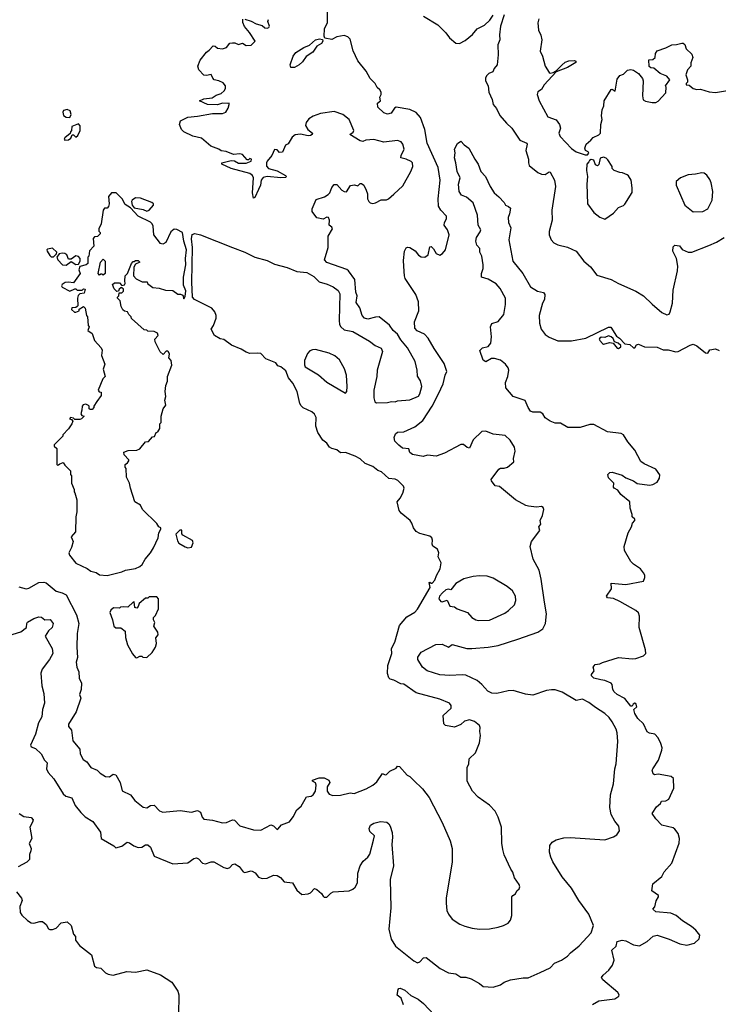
# Model space of a CAD drawing. Extents: x 1966327 to 2147849, y 395140 to 552178.
# Tile 76 of 256: x 2000232 to 2005859, y 451509 to 459438. Entities that reach past the tile are written whole.
import ezdxf

# ---------------------------------------------------------------- set-up
doc = ezdxf.new("R2010")
doc.units = 0

msp = doc.modelspace()

# ---------------------------------------------------------------- linework, layer by layer
at = {"layer": '0CON20XD'}
for points in [[(2003461.1, 458651.1), (2003425, 458691.5), (2003375, 458716.2), (2003265, 458733.3), (2003250, 458725), (2003224.5, 458685.5), (2003195, 458678.9), (2003165, 458689.2), (2003116.7, 458735), (2003113.3, 458765), (2003137.5, 458785), (2003133.3, 458815), (2003142.5, 458835), (2003142.5, 458855), (2003133, 458873), (2003111.7, 458891.7), (2003093.8, 458925), (2003055, 458966.2), (2003023.3, 459025), (2002955, 459108), (2002917.5, 459187.5), (2002892.4, 459282.4), (2002875, 459300.8), (2002845, 459310.6), (2002785, 459299.5), (2002745, 459279.5), (2002690.7, 459290.7), (2002683.3, 459305), (2002687.8, 459365), (2002711.9, 459415), (2002710, 459515)], [(2002971.7, 457118.3), (2002940.7, 457160.7), (2002950, 457215), (2002940, 457245), (2002930, 457345), (2002880, 457415), (2002867.3, 457427.3), (2002705, 457483.5), (2002685.8, 457505), (2002715.8, 457605), (2002716, 457695), (2002750, 457755), (2002745, 457767.5), (2002723, 457783), (2002727.5, 457825), (2002720, 457845), (2002705, 457847.5), (2002675, 457832.5), (2002625, 457842.5), (2002587.5, 457895), (2002587.5, 457915), (2002620.5, 457989.5), (2002687.3, 458012.7), (2002715, 458031.2), (2002730, 458045), (2002745, 458087.5), (2002765, 458110), (2002785, 458110), (2002827.5, 458065), (2002845, 458053.8), (2002865, 458053.3), (2002895, 458102.5), (2002927.5, 458107.5), (2002955, 458100), (2002975, 458120), (2002985, 458120), (2003002.5, 458105), (2003023.3, 458065), (2003032.5, 458035), (2003032.5, 457995), (2003042.5, 457975), (2003054, 457964), (2003075, 457958.8), (2003097.7, 457962.3), (2003142.9, 457987.1), (2003185, 457988.6), (2003203.3, 457995), (2003245.5, 458034.5), (2003318.9, 458101.1), (2003382, 458215), (2003397.1, 458255), (2003395.5, 458285), (2003385, 458297.1), (2003345, 458315.5), (2003301.2, 458325), (2003304.4, 458345), (2003329.5, 458395), (2003318.1, 458435), (2003303.8, 458455), (2003275, 458465.5), (2003165, 458451.1), (2003085, 458472.5), (2003020.7, 458469.3), (2002995, 458457.5), (2002975, 458464.2), (2002890, 458515), (2002918, 458532), (2002923.8, 458545), (2002885, 458636), (2002835, 458676.2), (2002765, 458698), (2002655, 458683.3), (2002595, 458662.5), (2002560, 458640), (2002539.3, 458610.7), (2002533.6, 458586.4), (2002551.2, 458555), (2002590, 458525), (2002587.5, 458515), (2002575, 458506.7), (2002555, 458504), (2002492.7, 458517.3), (2002451.7, 458511.7), (2002427, 458493), (2002395, 458440), (2002373.3, 458426.7), (2002348.3, 458371.7), (2002325, 458370), (2002305, 458390), (2002285, 458392.5), (2002262.5, 458345), (2002225, 458300), (2002219.2, 458285), (2002219.5, 458259.5), (2002235, 458241.2), (2002305, 458220), (2002372.5, 458185), (2002380, 458175), (2002371.7, 458168.3), (2002335, 458164.2), (2002225, 458175.5), (2002191.5, 458168.5), (2002175.7, 458145), (2002170, 458105), (2002155, 458070), (2002125, 458007.5), (2002115, 458000), (2002108, 458045), (2002115.8, 458165), (2002108, 458185), (2002085, 458198.6), (2001935, 458241.4), (2001860, 458275), (2001860, 458285), (2001935, 458303.8), (2001961.7, 458301.7), (2001995, 458282.5), (2002055, 458283.8), (2002095, 458300), (2002100, 458315), (2002085, 458320), (2002075, 458310), (2002065, 458310), (2002025, 458353.3), (2002005, 458358), (2001953.9, 458353.9), (2001895, 458377.5), (2001855, 458382), (2001835, 458396.9), (2001770.6, 458420.6), (2001695, 458484.2), (2001625, 458500), (2001554.6, 458534.6), (2001535.7, 458555), (2001518.1, 458595), (2001526.7, 458623.3), (2001585, 458653.8), (2001665, 458660.6), (2001785, 458682), (2001865, 458681.9), (2001893.3, 458695), (2001911.2, 458725), (2001920, 458755), (2001917.5, 458767.5), (2001907.5, 458762.5), (2001865, 458767.1), (2001825, 458752), (2001745, 458756.2), (2001680, 458785), (2001715, 458800), (2001780.9, 458809.1), (2001815, 458830.8), (2001855, 458844.3), (2001877.5, 458865), (2001888.8, 458885), (2001890, 458905), (2001869.3, 458929.3), (2001836.4, 458946.4), (2001797.5, 458955), (2001786.4, 458966.4), (2001775, 458997.5), (2001735, 458990), (2001715, 458992.5), (2001673.3, 459035), (2001667.5, 459065), (2001686.4, 459113.6), (2001735, 459177.5), (2001758.3, 459191.7), (2001791.2, 459228.8), (2001806.7, 459225), (2001825, 459208.8), (2001865, 459202.9), (2001897.5, 459215), (2001925, 459250), (2001945, 459252.5), (2001965, 459252.5), (2001995, 459240), (2002025, 459250), (2002055, 459230), (2002095, 459232.5), (2002127.5, 459265), (2002083.8, 459335), (2002042.3, 459382.3), (2002028.8, 459415), (2002028.3, 459441.7)], [(2002045, 459443.3), (2002097.3, 459427.3), (2002137.5, 459405), (2002185, 459392.5), (2002205, 459373.3), (2002225, 459370), (2002237.5, 459375), (2002242.5, 459385), (2002230, 459425), (2002235, 459440)], [(2003485, 459467.5), (2003598.3, 459398.3), (2003665, 459332), (2003693.4, 459293.4), (2003745, 459249.2), (2003775, 459247.1), (2003819.8, 459270.2), (2003879.8, 459320.2), (2003915, 459364), (2003975, 459394), (2004017.5, 459435), (2004046.2, 459473.8)], [(2004132.9, 459477.1), (2004105.6, 459385), (2004096.2, 459316.2), (2004098, 459275), (2004082.5, 459235), (2004086, 459155), (2004078, 459075), (2004052, 459045), (2004041.7, 459018.3), (2004010, 459005), (2003991.2, 458985), (2003982.5, 458967.5), (2003982.5, 458945), (2004004.5, 458905), (2004011.2, 458855), (2004037.1, 458795), (2004046.1, 458756.1), (2004072.7, 458722.7), (2004097.7, 458667.7), (2004152, 458605), (2004195, 458565.8), (2004259.2, 458469.2), (2004316.9, 458445), (2004320, 458435), (2004307.3, 458385), (2004330, 458315), (2004329.4, 458285), (2004336, 458265), (2004405, 458208.8), (2004434.3, 458194.3), (2004465, 458193.1), (2004495, 458213.8), (2004505, 458210), (2004539.4, 458145), (2004546.7, 458095), (2004517.1, 457905), (2004519.4, 457825), (2004496.1, 457733.9), (2004496.2, 457705), (2004511.2, 457665), (2004532.7, 457642.7), (2004565.7, 457625.7), (2004645, 457607.1), (2004714, 457575), (2004776, 457495), (2004829.4, 457449.4), (2004880.2, 457380.2), (2004995, 457346.7), (2005055, 457312.9), (2005195, 457252), (2005256.7, 457215), (2005325, 457146.2), (2005405, 457081.2), (2005445, 457061.2), (2005461.7, 457068.3), (2005471.2, 457085), (2005490, 457155), (2005495, 457260), (2005530.8, 457415), (2005532.7, 457452.7), (2005522.5, 457515), (2005493.3, 457575), (2005495, 457610), (2005508.3, 457621.7), (2005545, 457616.7), (2005567.5, 457587.5), (2005615, 457566.2), (2005645, 457566), (2005781.2, 457621.2), (2005844.5, 457645.5), (2005904.5, 457685.5)], [(2004414.2, 459445), (2004405.9, 459414.1), (2004410, 459355), (2004428, 459315), (2004437.1, 459275), (2004423.1, 459185), (2004442.5, 459145), (2004463.6, 459063.6), (2004495, 459012.5), (2004505, 459007.5), (2004527.5, 459012.5), (2004553, 459027), (2004597.3, 459072.7)], [(2002415, 459052.5), (2002410.8, 459075), (2002434.2, 459145), (2002455, 459173.5), (2002520, 459215), (2002567.2, 459232.8), (2002615, 459275.3), (2002645.4, 459285.4), (2002669.4, 459279.4), (2002673.1, 459265), (2002663.4, 459246.6), (2002625.8, 459225), (2002593.6, 459176.4), (2002538.3, 459141.7), (2002509.8, 459100.2), (2002482, 459075), (2002445, 459053.8), (2002415, 459052.5)], [(2004597.3, 459072.7), (2004624.5, 459095.5), (2004655, 459108), (2004699.3, 459109.3), (2004710, 459105), (2004710, 459095), (2004645, 459052.5), (2004551.7, 459018.3), (2004455, 458912.9), (2004435, 458877.5), (2004405, 458858.8), (2004398.6, 458835), (2004415.8, 458785.8), (2004486.6, 458656.6), (2004551.4, 458631.4), (2004580.4, 458595), (2004588.2, 458565), (2004574.4, 458525), (2004585, 458498.8), (2004675, 458401.2), (2004715, 458373.3), (2004785, 458350), (2004805, 458350), (2004817, 458363), (2004810, 458375), (2004790, 458385), (2004783, 458403), (2004793.3, 458435), (2004833, 458467), (2004850.7, 458489.3), (2004895, 458510), (2004910, 458525), (2004912.5, 458595), (2004922.5, 458635), (2004917.5, 458665), (2004923, 458713), (2004937.5, 458745), (2004940, 458785), (2004995, 458877.5), (2005005, 458880), (2005028.3, 458861.7), (2005033.6, 458896.4), (2005045, 458960), (2005065, 458990), (2005095, 459000), (2005128.3, 459031.7), (2005155, 459036.7), (2005175, 459032.5), (2005216.4, 459006.4), (2005247.5, 458965), (2005252.5, 458945), (2005246.7, 458825), (2005253.6, 458793.6), (2005273, 458783), (2005325, 458772.5), (2005355, 458772.5), (2005375, 458782.5), (2005435, 458850), (2005437.5, 458895), (2005433, 458907), (2005467.5, 458955), (2005445, 458982.5), (2005390, 459005), (2005338.3, 459048.3), (2005315, 459050), (2005301.7, 459061.7), (2005300, 459115), (2005331.7, 459118.3), (2005350, 459135), (2005353, 459167), (2005365, 459187.5), (2005435, 459212.5), (2005483, 459237), (2005521.7, 459238.3), (2005565, 459250), (2005575, 459250), (2005588.3, 459238.3), (2005600, 459205), (2005645, 459160), (2005652.5, 459135), (2005638.3, 459091.7), (2005636.7, 459065), (2005610, 459035), (2005596.7, 458995), (2005610, 458955), (2005610, 458935), (2005600, 458925), (2005600, 458915), (2005625, 458910), (2005655, 458883.3), (2005685, 458876.7), (2005715, 458878.8), (2005785, 458858), (2005835, 458851.2), (2005965, 458873.3)], [(2000635, 458650), (2000647.5, 458675), (2000637.5, 458705), (2000615, 458716.2), (2000585, 458706.2), (2000578.8, 458695), (2000585, 458667.5), (2000605, 458652.5), (2000635, 458650)], [(2000145, 454480), (2000240.9, 454509.1), (2000287.5, 454545), (2000288, 454575), (2000294.4, 454585.6), (2000345, 454615.6), (2000385, 454629.2), (2000407.9, 454627.9), (2000435, 454606.2), (2000477.5, 454607.5), (2000500.6, 454575), (2000492.9, 454545), (2000462.7, 454517.3), (2000438.1, 454475), (2000491.9, 454375), (2000497.5, 454335), (2000471.4, 454285), (2000412.2, 454207.8), (2000401.2, 454175), (2000409.6, 454075), (2000426.8, 454013.2), (2000432, 453935), (2000416.6, 453883.4), (2000409.5, 453825), (2000382.5, 453775), (2000359.2, 453685), (2000318.9, 453595), (2000323.8, 453583.8), (2000358, 453568), (2000404, 453525), (2000432.5, 453475), (2000452.5, 453455), (2000448.1, 453405), (2000461.8, 453375), (2000505.6, 453325), (2000580.8, 453205), (2000604.6, 453184.6), (2000650.6, 453170.6), (2000679.1, 453109.1), (2000723.4, 453053.4), (2000759.5, 453019.5), (2000821.7, 452981.7), (2000881.2, 452895), (2000887.5, 452845), (2000990, 452785), (2001005, 452770), (2001055, 452783.3), (2001096.4, 452813.6), (2001115, 452810), (2001150, 452785), (2001185, 452771.4), (2001215, 452775.8), (2001245, 452794.2), (2001265, 452794.3), (2001285, 452774), (2001315, 452703.3), (2001465, 452640.8), (2001585, 452648), (2001635, 452684), (2001655, 452690), (2001671.7, 452681.7), (2001705, 452646.9), (2001728.3, 452641.7), (2001775, 452655.7), (2001795, 452655.7), (2001875, 452610), (2001905, 452602.5), (2001925, 452610), (2001945.8, 452634.2), (2001965, 452639.2), (2001998.9, 452618.9), (2002031.2, 452575), (2002045, 452570.6), (2002095, 452583.8), (2002105, 452581.2), (2002127.8, 452567.8), (2002154.2, 452534.2), (2002185, 452522), (2002225.7, 452524.3), (2002275, 452548), (2002305, 452545.8), (2002331.2, 452531.2), (2002362.5, 452495), (2002428.3, 452488.3), (2002465, 452428.8), (2002505, 452393.3), (2002555, 452397.5), (2002575, 452407.5), (2002605, 452442.5), (2002625, 452433.3), (2002661.7, 452401.7), (2002675, 452380), (2002685, 452373.3), (2002705, 452373.3), (2002737.5, 452405), (2002755.9, 452414.1), (2002885, 452424.2), (2002914.2, 452435.8), (2002935, 452453.8), (2002953, 452487), (2002955.6, 452565), (2002974.4, 452625), (2002998.7, 452661.3), (2003036.2, 452695), (2003051.2, 452718.8), (2003081.2, 452831.2), (2003090, 452865), (2003050.9, 452900.9), (2003045.7, 452925), (2003058.3, 452951.7), (2003085, 452968.1), (2003138.8, 452981.2), (2003187.5, 452975), (2003203.9, 452963.9), (2003216, 452945), (2003233, 452893), (2003235.7, 452855), (2003228, 452795), (2003242.9, 452625), (2003215.8, 452515), (2003221.1, 452285), (2003205.7, 452115), (2003224.4, 452034.4), (2003258.3, 451978.3), (2003405, 451858.8), (2003435, 451843.8), (2003455, 451850), (2003485, 451883.3), (2003505, 451886.2), (2003618.3, 451798.3), (2003685, 451762.5), (2003745, 451755.8), (2003785, 451728), (2003825, 451728), (2003867.5, 451715), (2003935, 451676.2), (2003965, 451653.8), (2004045, 451646.7), (2004103.6, 451666.4), (2004135, 451686.7), (2004185, 451706.7), (2004287, 451723), (2004328.3, 451721.7), (2004425, 451764.2), (2004505, 451804), (2004539.5, 451840.5), (2004595, 451864.2), (2004645, 451897.1), (2004668.6, 451925), (2004739.2, 451980.8), (2004835.6, 452085), (2004854.3, 452145), (2004815.8, 452235), (2004734, 452345), (2004676, 452445), (2004600, 452535), (2004525.8, 452655.8), (2004510, 452695), (2004500, 452735), (2004501.2, 452788.8), (2004520, 452815), (2004552.5, 452835), (2004615, 452850), (2004665, 452852), (2004945, 452833.3), (2005015, 452857.5), (2005040, 452875), (2005062.5, 452905), (2005056.7, 452945), (2005024.2, 452984.2), (2004995, 453037.5), (2004985.8, 453095), (2004991.5, 453195), (2005013.3, 453285), (2005024.4, 453405), (2005035.6, 453445), (2005049.5, 453625), (2005044.5, 453694.5), (2005034.6, 453724.6), (2005004.4, 453785), (2004979.1, 453819.1), (2004945, 453850), (2004868.2, 453898.2), (2004815, 453940), (2004765, 453965.6), (2004715, 453955.7), (2004602.1, 454022.1), (2004545, 454042.5), (2004515, 454042.9), (2004475, 454035.7), (2004365, 454000), (2004305, 454007.1), (2004205, 454036.5), (2004165, 454034.4), (2004075, 454012.7), (2004035, 454013.6), (2004002.3, 454032.2), (2003955, 454085.6), (2003915, 454117.5), (2003825, 454159.1), (2003795, 454162.7), (2003696.4, 454156.4), (2003616.6, 454163.4), (2003513.8, 454195), (2003475.8, 454225), (2003439.2, 454285), (2003437.1, 454305), (2003465, 454344), (2003582.6, 454407.4), (2003635, 454408.6), (2003685, 454386), (2003715, 454408), (2003832.5, 454375), (2003874.5, 454375.5), (2004005, 454386.4), (2004085, 454400), (2004245, 454449.2), (2004405, 454506), (2004445, 454533.8), (2004467.1, 454575), (2004475.6, 454655), (2004457.4, 454747.4), (2004433.1, 454933.1), (2004416.1, 455006.1), (2004367.8, 455095), (2004342.5, 455195), (2004355, 455236.2), (2004421.2, 455325), (2004414, 455355), (2004430, 455375), (2004423.8, 455405), (2004443.3, 455445), (2004453.3, 455495), (2004448.8, 455508.8), (2004435, 455518.8), (2004395, 455513.3), (2004328.8, 455521.2), (2004307, 455527), (2004225, 455572.9), (2004095, 455680), (2004060, 455685), (2004032.5, 455725), (2004030, 455735), (2004090.7, 455819.3), (2004105, 455827.5), (2004135, 455827.5), (2004160, 455835), (2004211.7, 455878.3), (2004210, 455905), (2004221.2, 455965), (2004216.7, 455995), (2004182.3, 456052.3), (2004140.8, 456090.8), (2004045, 456100), (2003985.4, 456125.4), (2003955, 456121.8), (2003885.4, 456054.6), (2003855, 455987.5), (2003835, 455992.9), (2003805, 456017.8), (2003785, 456016.7), (2003653.6, 455946.4), (2003585, 455923.5), (2003515, 455931.9), (2003482, 455922), (2003395, 455937.1), (2003374.2, 455954.2), (2003365, 455983.3), (2003315, 455986.7), (2003285, 456013.3), (2003253.8, 456045), (2003248, 456075), (2003257.9, 456102.1), (2003275, 456115.8), (2003325, 456120), (2003415, 456160), (2003479.1, 456210.8), (2003553.2, 456325), (2003604.7, 456425.3), (2003643.8, 456506.2), (2003658.9, 456575), (2003673.1, 456605), (2003650.2, 456670.2), (2003569.8, 456789.7), (2003520.5, 456875), (2003493.1, 456905), (2003433.7, 456933.7), (2003415.5, 456955), (2003411.5, 457005), (2003447.1, 457095), (2003444.7, 457165), (2003422.2, 457225), (2003337.5, 457355), (2003330, 457375), (2003329.4, 457410.6), (2003321.7, 457498.3), (2003330.8, 457575), (2003345, 457600), (2003355, 457606.2), (2003375, 457603.3), (2003415.7, 457575.7), (2003445, 457541.2), (2003465, 457530), (2003495, 457525.8), (2003520.8, 457545), (2003535, 457610), (2003545, 457612.5), (2003565, 457593.3), (2003586, 457555), (2003615, 457542.9), (2003636, 457555), (2003661.4, 457585), (2003690.8, 457705), (2003678, 457745), (2003650, 457785), (2003653.3, 457805), (2003670, 457835), (2003668, 457855), (2003624.2, 457905), (2003605.6, 457935.6), (2003602.5, 457995), (2003618, 458145), (2003602.3, 458247.7), (2003514, 458444), (2003494.6, 458555), (2003461.1, 458651.1)], [(2000595, 458467.5), (2000625, 458470), (2000642.5, 458485), (2000655, 458510), (2000665, 458510), (2000685, 458492.5), (2000700, 458505), (2000717.5, 458545), (2000717.5, 458585), (2000705, 458600), (2000651.7, 458578.3), (2000650, 458545), (2000640, 458535), (2000638.3, 458521.7), (2000593.9, 458486.1), (2000590, 458475), (2000595, 458467.5)], [(2004024, 456966), (2004035, 456992.2), (2004085, 457007.9), (2004130, 457065), (2004144.1, 457145), (2004145.8, 457195), (2004102.2, 457275), (2004070.4, 457310.4), (2004005, 457348.7), (2003950, 457365), (2003950.8, 457395), (2003965.7, 457435.7), (2003965.6, 457465), (2003953.4, 457533.4), (2003938.6, 457565), (2003936.9, 457595), (2003913.4, 457623.4), (2003906.9, 457655), (2003910, 457685), (2003941.2, 457728.8), (2003944.7, 457745), (2003923.9, 457785), (2003918.4, 457865), (2003884.4, 457964.4), (2003829.4, 458009.4), (2003790.8, 458025), (2003771.2, 458055), (2003766, 458115), (2003780.6, 458165), (2003754.6, 458215), (2003745.8, 458285), (2003732.5, 458325), (2003740, 458365), (2003733.6, 458396.4), (2003758.8, 458441.2), (2003785, 458460), (2003811.9, 458431.9), (2003850, 458405), (2003897.5, 458315), (2003925, 458276.2), (2003945.8, 458215.8), (2003983.8, 458175), (2004020.8, 458095), (2004054.2, 458044.2), (2004091.7, 458011.7), (2004132.5, 457965), (2004143.6, 457943.6), (2004167.5, 457935), (2004185, 457920), (2004178, 457875), (2004166.2, 457845), (2004168, 457805), (2004187.3, 457762.7), (2004171.4, 457665), (2004202.9, 457495), (2004283.6, 457393.6), (2004345, 457286.9), (2004402.1, 457252.1), (2004450.6, 457240.6), (2004461.4, 457225), (2004458.1, 457185), (2004442.9, 457155), (2004415.6, 457055), (2004418.5, 456995), (2004430.5, 456945), (2004464.1, 456904.1), (2004495, 456881.5), (2004565, 456851.9), (2004675, 456851.9), (2004792.5, 456875), (2004975, 456963.3), (2004993, 456963), (2005039.2, 456889.2), (2005063.3, 456875), (2005107, 456827), (2005145, 456822), (2005175, 456795.7), (2005185, 456795.7), (2005200.4, 456819.6), (2005215, 456826.7), (2005265, 456803.5), (2005365, 456802.2), (2005415, 456780.9), (2005455, 456778.6), (2005517.6, 456762.4), (2005535, 456765.7), (2005632.1, 456817.9), (2005655, 456824.2), (2005685, 456811.9), (2005755, 456756.7), (2005775, 456752.5), (2005790, 456780), (2005835, 456787.5), (2005865, 456773.3)], [(2004945, 457833.3), (2005015, 457881.2), (2005054.2, 457925.8), (2005095, 457941.2), (2005107, 457953), (2005163.9, 458046.1), (2005166, 458085), (2005156.7, 458145), (2005135, 458180), (2005125, 458190), (2005086.4, 458206.4), (2005065, 458207.5), (2005020, 458225), (2005005, 458240), (2005002.5, 458255), (2004968.8, 458308.8), (2004954.3, 458324.3), (2004935, 458330.8), (2004906.4, 458323.6), (2004897, 458273), (2004885, 458262.5), (2004870, 458270), (2004856.7, 458306.7), (2004835, 458312.5), (2004820, 458305), (2004817, 458293), (2004800, 458275), (2004796.2, 458225), (2004806.2, 458175), (2004800, 458115), (2004806.2, 457955), (2004856.7, 457885), (2004905, 457848.8), (2004945, 457833.3)], [(2005655, 457892), (2005735, 457892.5), (2005773.8, 457915), (2005810, 457985), (2005813.9, 458053.9), (2005802, 458125), (2005790.5, 458150.5), (2005765, 458186.7), (2005745, 458201.2), (2005725, 458206.2), (2005675, 458193.8), (2005615, 458188.8), (2005554.2, 458165.8), (2005520, 458135), (2005519.2, 458105), (2005589.4, 457945), (2005655, 457892)], [(2000935, 454962.5), (2001055, 454993.3), (2001085, 455006.7), (2001165, 455020), (2001200, 455035), (2001219.3, 455050.7), (2001242.5, 455095), (2001286.1, 455143.9), (2001310, 455185), (2001346.7, 455265), (2001353.6, 455306.4), (2001367.5, 455335), (2001367.5, 455345), (2001353.6, 455353.6), (2001335, 455382.5), (2001221.2, 455495), (2001205, 455527.5), (2001160, 455555), (2001123.3, 455665), (2001116.4, 455706.4), (2001093, 455753), (2001090, 455825), (2001080, 455835), (2001080, 455855), (2001099.3, 455870.7), (2001110, 455885), (2001110, 455895), (2001073, 455933), (2001070, 455955), (2001105, 455970), (2001175, 455972.5), (2001198.3, 455981.7), (2001245, 456040), (2001268.3, 456041.7), (2001301.7, 456078.3), (2001318.3, 456081.7), (2001330, 456115), (2001345, 456120), (2001360, 456145), (2001360, 456185), (2001370, 456195), (2001370, 456245), (2001387.5, 456305), (2001407.5, 456335), (2001400, 456375), (2001407.5, 456405), (2001402.5, 456445), (2001408.3, 456491.7), (2001421.7, 456528.3), (2001422.5, 456565), (2001456.7, 456655), (2001452.5, 456695), (2001432.5, 456715), (2001437.5, 456745), (2001430, 456765), (2001425, 456770), (2001411.7, 456768.3), (2001388.3, 456741.7), (2001363.3, 456765), (2001323, 456843), (2001320, 456865), (2001347.5, 456895), (2001342.5, 456915), (2001315, 456926.7), (2001265, 456930), (2001257, 456937), (2001235, 456940), (2001131.7, 457031.7), (2001130, 457045), (2001110, 457065), (2001100, 457085), (2001075, 457090), (2001061.7, 457101.7), (2001048.3, 457128.3), (2001040, 457175), (2001020, 457195), (2001020, 457205), (2001030, 457215), (2001031.7, 457238.3), (2001055, 457240), (2001067, 457253), (2001067, 457267), (2001055, 457280), (2001045, 457280), (2001031.7, 457268.3), (2001028.3, 457251.7), (2001015, 457250), (2000991.7, 457271.7), (2000980, 457305), (2000995, 457320), (2001035, 457320), (2001055, 457297.5), (2001076.4, 457303.6), (2001082.5, 457315), (2001077.5, 457335), (2001080, 457375), (2001100, 457395), (2001132.5, 457475), (2001145, 457490), (2001155, 457490), (2001165, 457500), (2001185, 457500), (2001200, 457485), (2001165, 457470), (2001150, 457445), (2001147, 457377), (2001170.7, 457350.7), (2001218.3, 457328.3), (2001258.3, 457328.3), (2001260, 457315), (2001303, 457283), (2001355, 457277.5), (2001405, 457260), (2001465, 457256.7), (2001505, 457227.5), (2001527.5, 457227.5), (2001545, 457220), (2001555, 457190), (2001565, 457210), (2001568.5, 457255), (2001551.5, 457301.5), (2001551.3, 457365), (2001571, 457465), (2001566, 457515), (2001576.3, 457585), (2001554, 457654), (2001543.9, 457723.9), (2001497.7, 457747.7), (2001475, 457751.2), (2001450.3, 457729.7), (2001410, 457645), (2001385, 457630), (2001366.4, 457636.4), (2001312.5, 457705), (2001306.7, 457775), (2001297.5, 457795), (2001285, 457806.7), (2001185.8, 457855.8), (2001123, 457923), (2001080.5, 457950.5), (2001056, 457995), (2001007.5, 458045), (2000970, 458045), (2000947.5, 458015), (2000952.5, 457955), (2000947, 457933), (2000935, 457920), (2000915, 457920), (2000903.3, 457905), (2000887.5, 457795), (2000870, 457755), (2000870, 457735), (2000880, 457725), (2000880, 457715), (2000858.3, 457691.7), (2000835, 457690), (2000823, 457677), (2000830, 457615), (2000793, 457577), (2000787.5, 457535), (2000780, 457525), (2000780, 457475), (2000767, 457463), (2000715, 457450), (2000708.8, 457425), (2000720, 457395), (2000665, 457320), (2000625, 457326), (2000597.7, 457322.3), (2000573.8, 457306.2), (2000567.5, 457295), (2000575, 457283.3), (2000635, 457253.3), (2000675, 457270), (2000685, 457270), (2000695, 457260), (2000735, 457260), (2000745, 457270), (2000758.3, 457268.3), (2000750, 457235), (2000715, 457230), (2000703, 457217), (2000697.5, 457195), (2000700, 457135), (2000695, 457130), (2000685, 457120), (2000651.7, 457118.3), (2000650, 457105), (2000673.9, 457083.9), (2000685, 457082.5), (2000710, 457095), (2000711.7, 457108.3), (2000745, 457130), (2000760, 457115), (2000770, 457055), (2000777.5, 457045), (2000782.5, 456975), (2000790, 456965), (2000780, 456935), (2000815, 456910), (2000833.8, 456853.8), (2000887.5, 456795), (2000896.4, 456776.4), (2000890, 456735), (2000917.5, 456665), (2000903.3, 456625), (2000920, 456565), (2000902.5, 456545), (2000862.5, 456455), (2000871.7, 456441.7), (2000888.3, 456438.3), (2000887, 456413), (2000852.5, 456365), (2000830, 456325), (2000830, 456315), (2000815, 456300), (2000798.3, 456298.3), (2000792.5, 456305), (2000792.5, 456325), (2000785, 456332.5), (2000765, 456341.2), (2000742.3, 456337.7), (2000733.8, 456325), (2000733.3, 456295), (2000723.3, 456263.3), (2000731.7, 456251.7), (2000750, 456245), (2000730, 456225), (2000715, 456220), (2000675, 456220), (2000665, 456230), (2000640, 456235), (2000633, 456223), (2000648.3, 456218.3), (2000660, 456205), (2000652.5, 456185), (2000625, 456142.5), (2000580, 456095), (2000580, 456085), (2000510, 456015), (2000510, 456005), (2000530, 455985), (2000530, 455855), (2000535, 455850), (2000545, 455852.5), (2000555, 455862.5), (2000581.7, 455871.7), (2000595, 455850), (2000640, 455805), (2000640, 455775), (2000650, 455765), (2000650, 455705), (2000670, 455655), (2000670, 455635), (2000677, 455627), (2000691.7, 455571.7), (2000692.5, 455475), (2000682.5, 455435), (2000680, 455315), (2000647.5, 455275), (2000662.5, 455235), (2000648.3, 455188.3), (2000627.5, 455145), (2000632.5, 455125), (2000685, 455062.5), (2000775, 455020), (2000805, 454997.5), (2000846.7, 454986.7), (2000875, 454967.5), (2000935, 454962.5)], [(2001255, 457896.2), (2001275, 457903.8), (2001310, 457945), (2001310, 457955), (2001297, 457967), (2001205, 458002.5), (2001165, 458003.3), (2001137.5, 457985), (2001133.3, 457975), (2001137.5, 457945), (2001153, 457923), (2001225, 457911.2), (2001255, 457896.2)], [(2000225, 454870), (2000283.8, 454856.2), (2000305, 454859.2), (2000385, 454905.6), (2000425, 454910), (2000445, 454904.6), (2000525, 454836.4), (2000575, 454823.8), (2000606.7, 454806.7), (2000688.6, 454645), (2000707.5, 454575), (2000695.6, 454495), (2000692.2, 454385), (2000696.8, 454303.2), (2000686.2, 454265), (2000692.5, 454225), (2000706.7, 454186.7), (2000710.8, 454135), (2000728.8, 454095), (2000726, 454045), (2000714, 454005), (2000723.8, 453975), (2000685.5, 453865), (2000625.7, 453764.3), (2000625, 453747.5), (2000647.9, 453717.9), (2000660.5, 453630.5), (2000716, 453565), (2000720, 453525), (2000741.7, 453481.7), (2000771.4, 453461.4), (2000805, 453416), (2000855, 453393.8), (2000879.5, 453369.5), (2000923.2, 453343.2), (2000955, 453340), (2000985, 453363.3), (2001005, 453358), (2001041.8, 453295), (2001057.9, 453227.9), (2001123.8, 453195), (2001160.3, 453150.3), (2001225, 453097.1), (2001255, 453091.1), (2001285, 453110), (2001315, 453112), (2001357.6, 453067.6), (2001385, 453055.5), (2001525, 453069.2), (2001614.5, 453055.5), (2001665, 453068.8), (2001686.8, 453056.8), (2001700.5, 453015), (2001715, 453000.5), (2001785, 452991.4), (2001865, 452970), (2001898, 452972), (2001945, 452994), (2001961.4, 452991.4), (2002005, 452945.7), (2002115, 452913.8), (2002175, 452912), (2002255, 452953.3), (2002276.1, 452946.1), (2002305, 452917.5), (2002311.7, 452918.3), (2002340, 452955), (2002405, 452980), (2002435, 453020), (2002463.3, 453075), (2002497.5, 453105), (2002540.7, 453179.3), (2002580, 453185), (2002596.7, 453195), (2002613.8, 453225), (2002620, 453275), (2002613, 453293), (2002590, 453305), (2002590, 453315), (2002645, 453332.5), (2002685, 453332.5), (2002722.5, 453315), (2002730, 453295), (2002708.3, 453261.7), (2002708, 453225), (2002725, 453201.2), (2002755, 453191.2), (2002815, 453193.8), (2002892.5, 453212.5), (2002925, 453206.7), (2003022.5, 453245), (2003075.7, 453274.3), (2003108.3, 453301.7), (2003155, 453367.5), (2003175, 453356.7), (2003185, 453360), (2003213.9, 453386.1), (2003265, 453410), (2003275, 453427.5), (2003290, 453425), (2003352.5, 453355), (2003375, 453343.3), (2003403.9, 453313.9), (2003476.7, 453245), (2003530, 453175), (2003633.9, 452973.9), (2003698.8, 452825), (2003713.8, 452765), (2003713.8, 452655), (2003666.4, 452366.4), (2003666.7, 452325), (2003673.3, 452265), (2003686.7, 452235), (2003716.1, 452196.1), (2003777.5, 452155), (2003817.7, 452137.7), (2003875, 452121.2), (2003935, 452114), (2004015, 452116), (2004085, 452130), (2004127.3, 452142.7), (2004165, 452163.3), (2004184.2, 452185.8), (2004195.7, 452225), (2004196.7, 452375), (2004203.9, 452386.1), (2004225, 452397.5), (2004237, 452423), (2004255, 452440), (2004258.8, 452455), (2004253.3, 452475), (2004217.3, 452527.3), (2004203.2, 452573.2), (2004188.1, 452598.1), (2004135, 452712.5), (2004123.8, 452755), (2004116.1, 452806.1), (2004111.2, 452935), (2004085, 453017.5), (2004060, 453065), (2004015, 453112.5), (2003925, 453177.5), (2003877.5, 453225), (2003837, 453307), (2003836.7, 453415), (2003848.8, 453445), (2003852, 453485), (2003903.3, 453535), (2003935.9, 453614.1), (2003942, 453675), (2003936.7, 453705), (2003939.5, 453739.5), (2003933.8, 453755), (2003895, 453786.2), (2003855, 453800), (2003815, 453790), (2003785, 453763.3), (2003735, 453741.2), (2003660, 453755), (2003648.3, 453768.3), (2003642.5, 453835), (2003706.1, 453893.9), (2003706.7, 453915), (2003693.9, 453933.9), (2003615, 453967.1), (2003425, 454017.1), (2003325, 454086), (2003300.9, 454090.9), (2003245, 454119.2), (2003215, 454126.7), (2003205, 454137.5), (2003193, 454173), (2003197.7, 454237.7), (2003228.5, 454335), (2003225.7, 454375), (2003254.2, 454425), (2003290.9, 454559.1), (2003349.2, 454630.8), (2003413, 454667), (2003435, 454690), (2003537.5, 454865), (2003530, 454905), (2003535, 454910), (2003545, 454900), (2003555, 454900), (2003576.7, 454925), (2003588.3, 454961.7), (2003619.2, 455015), (2003626.2, 455065), (2003603, 455113), (2003607.5, 455145), (2003597.5, 455175), (2003558.3, 455198.3), (2003553.3, 455215), (2003556.7, 455246.7), (2003550, 455265), (2003535, 455280), (2003455, 455300), (2003426.1, 455316.1), (2003402.5, 455345), (2003390, 455385), (2003376.2, 455405), (2003304, 455465), (2003288.8, 455485), (2003271.2, 455555), (2003295.6, 455584.4), (2003318, 455625), (2003328.8, 455665), (2003322.3, 455682.3), (2003277.9, 455727.9), (2003255, 455738.6), (2003203.6, 455743.6), (2003145, 455796), (2003115, 455808.8), (2003075, 455841.2), (2003013.3, 455865), (2002975, 455902), (2002934.5, 455924.5), (2002855, 455953.1), (2002815, 455951.4), (2002785, 455974.4), (2002744.5, 455984.5), (2002726.8, 455996.8), (2002705, 456028.8), (2002672.7, 456052.7), (2002633.7, 456113.7), (2002617.8, 456165), (2002619.2, 456235), (2002605, 456261.2), (2002585, 456280.8), (2002515, 456311.4), (2002497.9, 456327.9), (2002488.1, 456348.1), (2002466.7, 456445), (2002432.3, 456512.3), (2002397.5, 456555), (2002375, 456610), (2002335, 456643.3), (2002310, 456650), (2002295, 456676), (2002215, 456707.5), (2002175, 456750), (2002145, 456752.7), (2002085, 456751), (2002055, 456759.7), (2002015, 456784.1), (2001937.3, 456817.3), (2001875, 456862.1), (2001845, 456868.3), (2001801.2, 456895), (2001772.9, 456945), (2001793, 456977), (2001813.5, 457035), (2001815.2, 457055), (2001804.7, 457085), (2001779.5, 457115), (2001638.4, 457185), (2001623.2, 457205), (2001618.8, 457325), (2001622.9, 457605), (2001615.2, 457675), (2001620.6, 457709.4), (2001643.4, 457716.6), (2001686.6, 457706.6), (2001945.1, 457605.1), (2002045, 457566.6), (2002125, 457526.5), (2002225, 457498.6), (2002285, 457469.9), (2002385, 457442.7), (2002465, 457411.5), (2002545, 457403.4), (2002600.1, 457370.1), (2002645, 457326.5), (2002708.3, 457308.3), (2002756.6, 457286.6), (2002797, 457257), (2002811.4, 457231.4), (2002804.5, 457015), (2002807.9, 456985), (2002817.3, 456965), (2002845, 456941.4), (2002915, 456926.9), (2003049.1, 456849.1), (2003095, 456814.1), (2003142.5, 456792.5), (2003153.9, 456766.1), (2003111.6, 456615), (2003109.5, 456565), (2003084.6, 456455.4), (2003084.4, 456394.4), (2003091.4, 456361.4), (2003105, 456353.1), (2003195, 456354.3), (2003225, 456362.5), (2003255, 456361.4), (2003275, 456369.4), (2003375, 456378.1), (2003445, 456406.2), (2003455.8, 456425), (2003470, 456485), (2003459.4, 456529.4), (2003436.9, 456566.9), (2003432.9, 456615), (2003415.8, 456685), (2003354.4, 456795), (2003300.9, 456860.9), (2003275, 456905.8), (2003240.6, 456935), (2003209.7, 456979.7), (2003126.7, 457045), (2003097, 457043), (2003036, 457026), (2003010, 457035), (2002991.2, 457055), (2002971.7, 457118.3)], [(2000505, 457530), (2000528.3, 457551.7), (2000530, 457565), (2000495, 457597.5), (2000455, 457590), (2000450, 457585), (2000452.5, 457575), (2000475, 457540), (2000485, 457530), (2000505, 457530)], [(2000605, 457461.2), (2000645, 457490), (2000685, 457467.5), (2000705, 457470), (2000720, 457495), (2000720, 457515), (2000705, 457532.5), (2000685, 457537.5), (2000645, 457510), (2000625, 457510), (2000610, 457545), (2000595.9, 457555.9), (2000575, 457558.8), (2000548.3, 457551.7), (2000530, 457525), (2000537.5, 457505), (2000577.5, 457465), (2000605, 457461.2)], [(2000905, 457380), (2000895, 457390), (2000885, 457390), (2000875, 457380), (2000862.5, 457395), (2000883, 457487), (2000905, 457510), (2000920, 457495), (2000920, 457395), (2000905, 457380)], [(2004845, 451507.5), (2004895, 451536.2), (2005025, 451553.3), (2005056.1, 451573.9), (2005058.8, 451585), (2005048.8, 451605), (2004928, 451705), (2004918, 451725), (2004930, 451745), (2004975.7, 451784.3), (2005006.7, 451825), (2005020, 451865), (2005002, 451945), (2005035, 451977.5), (2005043.8, 452015), (2005083.4, 452026.6), (2005115, 452019.4), (2005175, 451988), (2005225, 451981.2), (2005285, 452014), (2005335, 452057.1), (2005365, 452065.7), (2005463.2, 452033.2), (2005547.5, 451995), (2005605, 451984.3), (2005667.7, 452002.3), (2005705, 452037.5), (2005708.8, 452065), (2005678.8, 452105), (2005643.3, 452135), (2005571.2, 452181.2), (2005520, 452225), (2005475, 452242.9), (2005355, 452254), (2005330, 452275), (2005347.5, 452295), (2005358.3, 452341.7), (2005376.2, 452375), (2005375.7, 452385.7), (2005324.2, 452424.2), (2005331.2, 452478.8), (2005402.8, 452537.2), (2005423.3, 452576.7), (2005483.3, 452645), (2005544.2, 452805.8), (2005546.2, 452845), (2005536.2, 452885), (2005509.7, 452919.7), (2005495, 452929.2), (2005405, 452951.9), (2005355, 453002.5), (2005326.7, 453045), (2005360.7, 453099.3), (2005392.5, 453125), (2005400, 453145), (2005435, 453147.5), (2005459.3, 453160.7), (2005500.7, 453249.3), (2005496.4, 453326.4), (2005480, 453345), (2005375, 453363.3), (2005345, 453356.7), (2005333.8, 453365), (2005326.7, 453395), (2005330, 453405), (2005376.2, 453475), (2005403.3, 453555), (2005406.7, 453575), (2005395, 453610), (2005373.3, 453655), (2005347.5, 453685), (2005303.6, 453693.6), (2005285, 453703.3), (2005255, 453768.8), (2005211.3, 453811.3), (2005185, 453850), (2005178, 453882), (2005202.5, 453905), (2005195, 453931.4), (2005185, 453934.3), (2005172, 453925), (2005165, 453910), (2005155, 453910), (2005105, 453971.4), (2005044.2, 454004.2), (2005020.6, 454025), (2005008.6, 454045), (2005004.2, 454084.2), (2004995.7, 454095.7), (2004945, 454117.1), (2004913.3, 454123.3), (2004856.7, 454135), (2004836.2, 454155), (2004836.7, 454165), (2004860, 454195), (2004850, 454225), (2004867.5, 454245), (2004905, 454250.8), (2004925, 454262.5), (2005055, 454303.1), (2005165, 454291.8), (2005195, 454294.4), (2005255.6, 454314.4), (2005274, 454335), (2005271.1, 454365), (2005220, 454545), (2005224.4, 454635), (2005215, 454662), (2005195, 454681.4), (2005065, 454754), (2005015, 454776.2), (2004965, 454783.8), (2004957.5, 454795), (2004997.5, 454855), (2004995, 454900), (2005115, 454888.8), (2005255, 454917.5), (2005266.7, 454945), (2005266.2, 454965), (2005256.7, 454985), (2005232.5, 455015), (2005175, 455053.8), (2005154, 455075), (2005103.8, 455165), (2005101.2, 455195), (2005131.9, 455305), (2005159.2, 455355), (2005168, 455385), (2005186.2, 455405), (2005186.7, 455415), (2005163.8, 455435), (2005166, 455455), (2005150, 455505), (2005145.6, 455555), (2005074.2, 455615), (2005048.3, 455648.3), (2005018.8, 455665), (2005014, 455675), (2005016.2, 455705), (2004975, 455750), (2004968.8, 455775), (2004985, 455791.2), (2005005, 455794), (2005085, 455770), (2005115, 455750), (2005175, 455725.8), (2005204.4, 455704.4), (2005305, 455690), (2005331.2, 455695), (2005366.9, 455713.1), (2005384.4, 455745), (2005387.2, 455772.8), (2005355, 455819.6), (2005262.2, 455862.2), (2005235, 455881.1), (2005185, 455972.9), (2005128.8, 456038.8), (2005094.5, 456095), (2005076.8, 456106.8), (2004965, 456119.4), (2004855, 456178.9), (2004825, 456178.1), (2004746.2, 456153.8), (2004645.5, 456155.5), (2004588.5, 456188.5), (2004545, 456190.5), (2004503.8, 456205), (2004465, 456231.2), (2004444.3, 456264.3), (2004425, 456278.8), (2004365, 456277.5), (2004346.7, 456285), (2004326.2, 456315), (2004301.7, 456371.7), (2004205, 456403.3), (2004146.2, 456475), (2004144.4, 456515.6), (2004163.8, 456565), (2004172.5, 456615), (2004165.5, 456635.5), (2004144, 456665), (2004105.6, 456695.6), (2004055, 456710), (2004031.3, 456708.7), (2003985, 456684), (2003965, 456697.5), (2003936.7, 456775), (2003960, 456795), (2004005, 456807.1), (2004026.7, 456833.3), (2004031.8, 456885), (2004024, 456966)], [(2005055, 456790), (2005073.3, 456805), (2005072.5, 456815), (2005052.3, 456832.3), (2005023.8, 456843.8), (2005010.5, 456870.5), (2004995, 456883.8), (2004975, 456891.2), (2004945, 456880), (2004915, 456880.6), (2004904.2, 456875), (2004900, 456865), (2004904.4, 456855), (2004925, 456830.5), (2004935, 456825.6), (2004985, 456839.4), (2005012.7, 456832.7), (2005045, 456794.2), (2005055, 456790)], [(2002855, 456430), (2002866.2, 456443.8), (2002869.8, 456485), (2002863, 456575), (2002847.8, 456627.8), (2002808.1, 456698.1), (2002771, 456731), (2002725, 456751.8), (2002615, 456783.2), (2002589.1, 456780.9), (2002569.4, 456770.6), (2002550.8, 456749.2), (2002526.9, 456695), (2002525, 456660), (2002532.2, 456642.2), (2002638.9, 456578.9), (2002705, 456518.6), (2002855, 456430)], [(2001585, 455186.2), (2001615, 455190), (2001630, 455225), (2001622.5, 455245), (2001546.1, 455286.1), (2001537, 455297), (2001537.5, 455327.5), (2001521.7, 455328.3), (2001490, 455295), (2001501.7, 455241.7), (2001514, 455224), (2001565, 455192), (2001585, 455186.2)], [(2003925, 454599.2), (2004015, 454602.5), (2004139.8, 454660.2), (2004169.8, 454680.2), (2004218, 454725), (2004228.8, 454761.2), (2004225.8, 454795.8), (2004199.7, 454839.7), (2004157.5, 454875), (2004045, 454940), (2003995.9, 454955.9), (2003935, 454958.8), (2003885, 454953.8), (2003810, 454935), (2003745, 454896.7), (2003705, 454847.5), (2003685, 454852.5), (2003665, 454847.5), (2003636.1, 454823.9), (2003613.3, 454795), (2003607.5, 454775), (2003623.9, 454753.9), (2003635, 454750), (2003675, 454762.5), (2003695, 454716.2), (2003735, 454711.2), (2003755, 454693.8), (2003837.5, 454665), (2003873.3, 454625), (2003904.4, 454604.4), (2003925, 454599.2)], [(2001175, 454300), (2001198.3, 454311.7), (2001215, 454312.5), (2001224, 454304), (2001255, 454302), (2001298.8, 454341.2), (2001324.2, 454385.8), (2001334, 454415), (2001328.3, 454461.7), (2001346.7, 454485), (2001343.3, 454505), (2001312.5, 454555), (2001320, 454585), (2001310, 454605), (2001310, 454625), (2001325, 454640), (2001350, 454695), (2001350, 454775), (2001335, 454790), (2001275, 454790), (2001265, 454780), (2001245, 454780), (2001193.6, 454736.4), (2001187, 454713), (2001175, 454700), (2001160, 454705), (2001155, 454750), (2001145, 454747.5), (2001101.7, 454708.3), (2001065, 454710), (2001043, 454707), (2001035, 454700), (2000988.3, 454701.7), (2000967, 454683), (2000957.5, 454665), (2000980, 454605), (2000990, 454555), (2001005, 454540), (2001045, 454540), (2001080, 454515), (2001083.6, 454463.6), (2001100, 454405), (2001140.7, 454330.7), (2001165, 454302.5), (2001175, 454300)], [(2000228.6, 453045), (2000265, 453020.8), (2000325, 453014), (2000340, 452995), (2000336, 452975), (2000314.2, 452935), (2000330, 452845), (2000307.5, 452805), (2000323.3, 452765), (2000322.5, 452745), (2000310, 452715), (2000311.2, 452675), (2000290, 452655), (2000219.4, 452615)], [(2000207.1, 452415), (2000245.8, 452365), (2000252.5, 452345), (2000233, 452297), (2000235, 452248.8), (2000247.9, 452227.9), (2000294.2, 452185), (2000325, 452166), (2000345, 452161.4), (2000395, 452175.8), (2000415, 452175.8), (2000445, 452151.2), (2000465, 452117.5), (2000475, 452112), (2000495, 452111.2), (2000525, 452121.2), (2000565, 452166.2), (2000615, 452174), (2000647.5, 452145), (2000664.4, 452075), (2000682, 452055), (2000680, 452025), (2000713.3, 451983.3), (2000808.8, 451908.8), (2000832.9, 451815), (2000850, 451805), (2000885, 451800.6), (2000922, 451762), (2000945, 451751.4), (2000985, 451744.2), (2001095, 451772.2), (2001165, 451767.5), (2001255, 451786.7), (2001365.6, 451745.6), (2001457.6, 451687.6), (2001505.9, 451615.9), (2001514, 451585), (2001511.2, 451425)], [(2003321.9, 451505), (2003305, 451558.8), (2003272.9, 451582.9), (2003281.2, 451628.8), (2003285, 451636.7), (2003295, 451638.8), (2003335, 451623.3), (2003380.9, 451580.9), (2003439.9, 451549.9), (2003485.3, 451515.3), (2003615, 451376.2)]]:
    msp.add_lwpolyline(points, dxfattribs=at)

doc.saveas('drawing.dxf')
